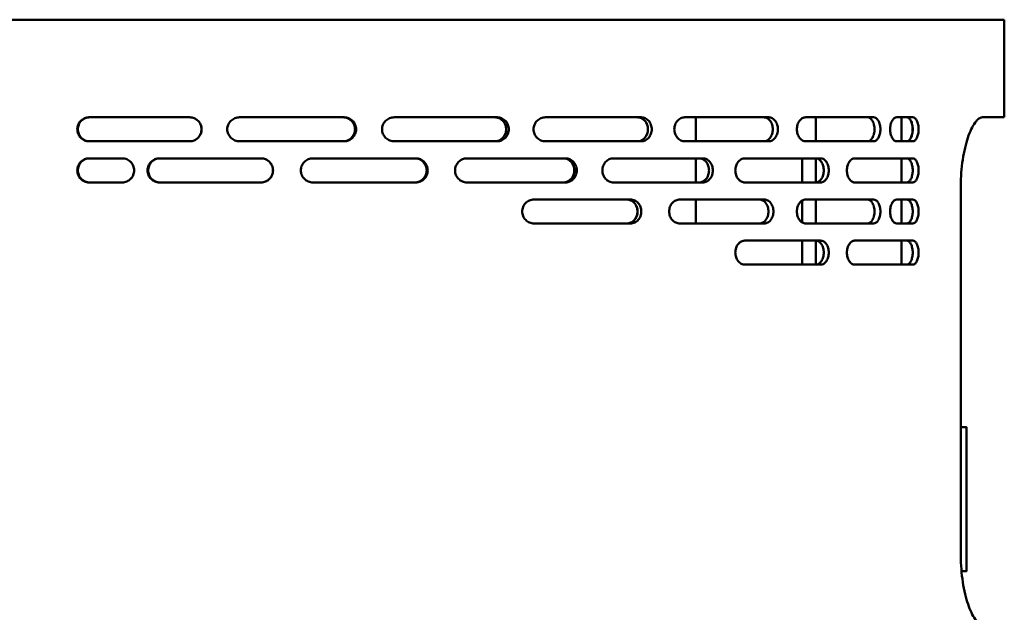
# Model space of a CAD drawing. Header units: millimetres. Extents: x -738 to 4658, y -1499 to 1602.
# Tile 24 of 24: x 4371 to 4658, y 508 to 681. Entities that reach past the tile are written whole.
import ezdxf

# ---------------------------------------------------------------- set-up
doc = ezdxf.new("R2010")
doc.units = ezdxf.units.MM
doc.layers.add('Видимый контур (ГОСТ)', color=7, linetype='Continuous', lineweight=50)

msp = doc.modelspace()

# ---------------------------------------------------------------- linework, layer by layer
at = {"layer": 'Видимый контур (ГОСТ)'}
for p, q in [((4658.3, 680.86), (4317.78, 680.86)), ((4658.3, 652.36), (4658.3, 680.86)), ((4420.6, 652.36), (4391.2, 652.36)), ((4465.63, 652.36), (4435.15, 652.36)), ((4510.3, 652.36), (4480.32, 652.36)), ((4552.34, 652.36), (4524.38, 652.36)), ((4589.58, 652.36), (4565.09, 652.36)), ((4568.3, 645.36), (4568.3, 652.36)), ((4620.12, 652.36), (4600.34, 652.36)), ((4603.3, 652.36), (4603.3, 645.36)), ((4631.58, 652.36), (4626.9, 652.36)), ((4628.3, 652.36), (4628.3, 645.36)), ((4658.3, 652.36), (4651.94, 652.36)), ((4391.2, 645.36), (4420.6, 645.36)), ((4435.15, 645.36), (4465.63, 645.36)), ((4480.32, 645.36), (4510.3, 645.36)), ((4524.38, 645.36), (4552.34, 645.36)), ((4565.09, 645.36), (4589.58, 645.36)), ((4600.34, 645.36), (4620.12, 645.36)), ((4626.9, 645.36), (4631.58, 645.36)), ((4400.95, 640.36), (4391.2, 640.36)), ((4441.42, 640.36), (4411.74, 640.36)), ((4486.58, 640.36), (4456.55, 640.36)), ((4530.31, 640.36), (4501.49, 640.36)), ((4570.37, 640.36), (4544.23, 640.36)), ((4568.3, 633.36), (4568.3, 640.36)), ((4604.71, 640.36), (4582.6, 640.36)), ((4599.3, 633.36), (4599.3, 639.86)), ((4603.3, 640.36), (4603.3, 633.37)), ((4631.58, 640.36), (4614.62, 640.36)), ((4628.3, 640.36), (4628.3, 633.36)), ((4391.2, 633.36), (4400.95, 633.36)), ((4411.74, 633.36), (4441.42, 633.36)), ((4456.55, 633.36), (4486.58, 633.36)), ((4501.49, 633.36), (4530.31, 633.36)), ((4544.23, 633.36), (4570.37, 633.36)), ((4582.6, 633.36), (4604.71, 633.36)), ((4614.62, 633.36), (4631.58, 633.36)), ((4645.62, 524.36), (4645.62, 632.36)), ((4549.25, 628.36), (4521.08, 628.36)), ((4588.26, 628.36), (4563.61, 628.36)), ((4568.3, 621.36), (4568.3, 628.36)), ((4599.3, 621.66), (4599.3, 628.06)), ((4620.12, 628.36), (4600.34, 628.36)), ((4603.3, 628.36), (4603.3, 621.36)), ((4631.58, 628.36), (4626.9, 628.36)), ((4628.3, 628.36), (4628.3, 621.36)), ((4521.08, 621.36), (4549.25, 621.36)), ((4563.61, 621.36), (4588.26, 621.36)), ((4600.34, 621.36), (4620.12, 621.36)), ((4626.9, 621.36), (4631.58, 621.36)), ((4604.71, 616.36), (4582.6, 616.36)), ((4599.3, 609.36), (4599.3, 616.36)), ((4603.3, 616.36), (4603.3, 609.37)), ((4631.58, 616.36), (4614.62, 616.36)), ((4628.3, 616.36), (4628.3, 609.36)), ((4582.6, 609.36), (4604.71, 609.36)), ((4614.62, 609.36), (4631.58, 609.36)), ((4645.62, 561.86), (4647.3, 561.86)), ((4647.3, 519.86), (4647.3, 561.86)), ((4645.81, 519.86), (4647.3, 519.86))]:
    msp.add_line(p, q, dxfattribs=at)
for centre, radius, start, end in [((4601.3, 639.86), 2, 165.5225, 180), ((4647.3, 561.86), 0.00002, 8.6915, 90), ((4647.3, 519.86), 0.00002, 270, 351.3085)]:
    msp.add_arc(centre, radius, start, end, dxfattribs=at)
for points, knots in [([(4391.2, 645.36), (4390.77, 645.36), (4390.32, 645.45), (4389.48, 645.81), (4389.09, 646.08), (4388.49, 646.7), (4388.23, 647.09), (4387.88, 647.95), (4387.79, 648.42), (4387.79, 648.86), (4387.79, 649.3), (4387.88, 649.77), (4388.22, 650.63), (4388.48, 651.02), (4389.08, 651.64), (4389.46, 651.91), (4390.31, 652.28), (4390.77, 652.36), (4391.2, 652.36)], [1.608875, 1.608875, 1.608875, 1.608875, 1.744483, 1.744483, 1.880091, 1.880091, 2.013009, 2.013009, 2.145926, 2.145926, 2.145926, 2.27757, 2.27757, 2.409214, 2.409214, 2.546093, 2.546093, 2.682973, 2.682973, 2.682973, 2.682973]), ([(4391.38, 652.36), (4390.95, 652.36), (4390.5, 652.28), (4389.66, 651.92), (4389.27, 651.65), (4388.67, 651.03), (4388.41, 650.64), (4388.06, 649.78), (4387.97, 649.31), (4387.97, 648.86), (4387.97, 648.43), (4388.06, 647.96), (4388.4, 647.1), (4388.66, 646.71), (4389.26, 646.09), (4389.64, 645.82), (4390.49, 645.45), (4390.95, 645.36), (4391.38, 645.36)], [-0.53726, -0.53726, -0.53726, -0.53726, -0.401571, -0.401571, -0.265882, -0.265882, -0.132941, -0.132941, 0, 0, 0, 0.13164, 0.13164, 0.26328, 0.26328, 0.400268, 0.400268, 0.537256, 0.537256, 0.537256, 0.537256]), ([(4420.58, 645.36), (4421.01, 645.36), (4421.48, 645.45), (4422.33, 645.81), (4422.72, 646.08), (4423.33, 646.7), (4423.6, 647.1), (4423.95, 647.96), (4424.04, 648.43), (4424.04, 649.3), (4423.95, 649.77), (4423.6, 650.64), (4423.33, 651.03), (4422.72, 651.65), (4422.33, 651.92), (4421.48, 652.28), (4421.01, 652.36), (4420.58, 652.36)], [-1.586332, -1.586332, -1.586332, -1.586332, -1.453809, -1.453809, -1.321286, -1.321286, -1.189491, -1.189491, -1.057696, -1.057696, -0.92574, -0.92574, -0.793784, -0.793784, -0.661422, -0.661422, -0.52906, -0.52906, -0.52906, -0.52906]), ([(4420.6, 652.36), (4421.03, 652.36), (4421.5, 652.28), (4422.35, 651.92), (4422.74, 651.65), (4423.35, 651.03), (4423.62, 650.63), (4423.97, 649.77), (4424.06, 649.3), (4424.06, 648.42), (4423.97, 647.96), (4423.62, 647.09), (4423.35, 646.7), (4422.74, 646.08), (4422.35, 645.81), (4421.5, 645.45), (4421.03, 645.36), (4420.6, 645.36)], [0.52906, 0.52906, 0.52906, 0.52906, 0.661582, 0.661582, 0.794105, 0.794105, 0.9259, 0.9259, 1.057696, 1.057696, 1.189651, 1.189651, 1.321607, 1.321607, 1.453969, 1.453969, 1.586332, 1.586332, 1.586332, 1.586332]), ([(4435.15, 645.36), (4434.7, 645.36), (4434.21, 645.45), (4433.32, 645.81), (4432.91, 646.09), (4432.28, 646.71), (4432, 647.1), (4431.64, 647.96), (4431.55, 648.43), (4431.55, 648.86), (4431.55, 649.31), (4431.64, 649.78), (4432.01, 650.64), (4432.29, 651.03), (4432.93, 651.65), (4433.34, 651.92), (4434.22, 652.28), (4434.7, 652.36), (4435.15, 652.36)], [-0.537047, -0.537047, -0.537047, -0.537047, -0.400167, -0.400167, -0.263288, -0.263288, -0.131644, -0.131644, 0, 0, 0, 0.132917, 0.132917, 0.265835, 0.265835, 0.401443, 0.401443, 0.537051, 0.537051, 0.537051, 0.537051]), ([(4465.33, 652.36), (4465.77, 652.36), (4466.24, 652.28), (4467.1, 651.92), (4467.5, 651.65), (4468.12, 651.03), (4468.39, 650.64), (4468.75, 649.77), (4468.84, 649.3), (4468.84, 648.43), (4468.75, 647.96), (4468.39, 647.1), (4468.13, 646.7), (4467.5, 646.08), (4467.11, 645.81), (4466.24, 645.45), (4465.77, 645.36), (4465.33, 645.36)], [0.529095, 0.529095, 0.529095, 0.529095, 0.661468, 0.661468, 0.793841, 0.793841, 0.925799, 0.925799, 1.057757, 1.057757, 1.189551, 1.189551, 1.321346, 1.321346, 1.453882, 1.453882, 1.586419, 1.586419, 1.586419, 1.586419]), ([(4465.35, 645.36), (4465.79, 645.36), (4466.26, 645.45), (4467.13, 645.81), (4467.52, 646.08), (4468.15, 646.7), (4468.42, 647.1), (4468.77, 647.96), (4468.86, 648.43), (4468.86, 649.3), (4468.77, 649.77), (4468.41, 650.64), (4468.14, 651.03), (4467.52, 651.65), (4467.13, 651.92), (4466.26, 652.28), (4465.79, 652.36), (4465.35, 652.36)], [0.529095, 0.529095, 0.529095, 0.529095, 0.661631, 0.661631, 0.794168, 0.794168, 0.925962, 0.925962, 1.057757, 1.057757, 1.189715, 1.189715, 1.321673, 1.321673, 1.454046, 1.454046, 1.586419, 1.586419, 1.586419, 1.586419]), ([(4465.63, 652.36), (4466.07, 652.36), (4466.54, 652.28), (4467.41, 651.92), (4467.8, 651.65), (4468.43, 651.03), (4468.7, 650.63), (4469.05, 649.77), (4469.14, 649.3), (4469.14, 648.42), (4469.05, 647.96), (4468.69, 647.09), (4468.42, 646.7), (4467.8, 646.08), (4467.4, 645.81), (4466.54, 645.45), (4466.07, 645.36), (4465.63, 645.36)], [-1.586332, -1.586332, -1.586332, -1.586332, -1.453809, -1.453809, -1.321286, -1.321286, -1.189491, -1.189491, -1.057696, -1.057696, -0.92574, -0.92574, -0.793784, -0.793784, -0.661422, -0.661422, -0.52906, -0.52906, -0.52906, -0.52906]), ([(4480.32, 645.36), (4479.87, 645.36), (4479.39, 645.45), (4478.5, 645.81), (4478.09, 646.08), (4477.45, 646.7), (4477.17, 647.09), (4476.8, 647.95), (4476.71, 648.42), (4476.71, 648.86), (4476.71, 649.3), (4476.8, 649.77), (4477.16, 650.63), (4477.44, 651.02), (4478.07, 651.64), (4478.48, 651.91), (4479.38, 652.28), (4479.86, 652.36), (4480.32, 652.36)], [1.608875, 1.608875, 1.608875, 1.608875, 1.744483, 1.744483, 1.880091, 1.880091, 2.013009, 2.013009, 2.145926, 2.145926, 2.145926, 2.27757, 2.27757, 2.409214, 2.409214, 2.546093, 2.546093, 2.682973, 2.682973, 2.682973, 2.682973]), ([(4509.56, 652.36), (4509.99, 652.36), (4510.45, 652.28), (4511.28, 651.92), (4511.66, 651.65), (4512.26, 651.03), (4512.52, 650.63), (4512.87, 649.77), (4512.95, 649.3), (4512.95, 648.42), (4512.87, 647.96), (4512.52, 647.09), (4512.26, 646.7), (4511.66, 646.08), (4511.28, 645.81), (4510.44, 645.45), (4509.99, 645.36), (4509.56, 645.36)], [-1.586419, -1.586419, -1.586419, -1.586419, -1.453882, -1.453882, -1.321346, -1.321346, -1.189551, -1.189551, -1.057757, -1.057757, -0.925799, -0.925799, -0.793841, -0.793841, -0.661468, -0.661468, -0.529095, -0.529095, -0.529095, -0.529095]), ([(4509.58, 645.36), (4510.01, 645.36), (4510.46, 645.45), (4511.3, 645.81), (4511.68, 646.08), (4512.28, 646.7), (4512.54, 647.09), (4512.89, 647.96), (4512.97, 648.42), (4512.97, 649.3), (4512.89, 649.77), (4512.54, 650.63), (4512.28, 651.03), (4511.68, 651.65), (4511.3, 651.92), (4510.47, 652.28), (4510.01, 652.36), (4509.58, 652.36)], [0.529095, 0.529095, 0.529095, 0.529095, 0.661468, 0.661468, 0.793841, 0.793841, 0.925799, 0.925799, 1.057757, 1.057757, 1.189551, 1.189551, 1.321346, 1.321346, 1.453882, 1.453882, 1.586419, 1.586419, 1.586419, 1.586419]), ([(4510.3, 652.36), (4510.73, 652.36), (4511.18, 652.28), (4512.02, 651.92), (4512.4, 651.65), (4513, 651.03), (4513.26, 650.64), (4513.61, 649.77), (4513.69, 649.3), (4513.69, 648.43), (4513.61, 647.96), (4513.26, 647.1), (4513, 646.7), (4512.4, 646.08), (4512.02, 645.81), (4511.19, 645.45), (4510.73, 645.36), (4510.3, 645.36)], [-1.586332, -1.586332, -1.586332, -1.586332, -1.453969, -1.453969, -1.321607, -1.321607, -1.189651, -1.189651, -1.057696, -1.057696, -0.9259, -0.9259, -0.794105, -0.794105, -0.661582, -0.661582, -0.52906, -0.52906, -0.52906, -0.52906]), ([(4524.38, 645.36), (4523.95, 645.36), (4523.49, 645.45), (4522.64, 645.81), (4522.25, 646.09), (4521.64, 646.71), (4521.38, 647.1), (4521.03, 647.96), (4520.94, 648.43), (4520.94, 648.86), (4520.94, 649.31), (4521.03, 649.78), (4521.39, 650.64), (4521.65, 651.03), (4522.26, 651.65), (4522.65, 651.92), (4523.5, 652.28), (4523.96, 652.36), (4524.38, 652.36)], [-0.537047, -0.537047, -0.537047, -0.537047, -0.400167, -0.400167, -0.263288, -0.263288, -0.131644, -0.131644, 0, 0, 0, 0.132917, 0.132917, 0.265835, 0.265835, 0.401443, 0.401443, 0.537051, 0.537051, 0.537051, 0.537051]), ([(4551.2, 652.36), (4551.59, 652.36), (4552, 652.28), (4552.77, 651.92), (4553.11, 651.65), (4553.66, 651.03), (4553.9, 650.64), (4554.21, 649.77), (4554.29, 649.3), (4554.29, 648.43), (4554.21, 647.96), (4553.9, 647.1), (4553.66, 646.7), (4553.12, 646.08), (4552.77, 645.81), (4552, 645.45), (4551.59, 645.36), (4551.2, 645.36)], [0.529095, 0.529095, 0.529095, 0.529095, 0.661468, 0.661468, 0.793841, 0.793841, 0.925799, 0.925799, 1.057757, 1.057757, 1.189551, 1.189551, 1.321346, 1.321346, 1.453882, 1.453882, 1.586419, 1.586419, 1.586419, 1.586419]), ([(4551.22, 645.36), (4551.61, 645.36), (4552.02, 645.45), (4552.78, 645.81), (4553.13, 646.08), (4553.68, 646.7), (4553.92, 647.09), (4554.23, 647.96), (4554.31, 648.42), (4554.31, 649.3), (4554.23, 649.77), (4553.92, 650.63), (4553.68, 651.03), (4553.13, 651.65), (4552.79, 651.92), (4552.02, 652.28), (4551.61, 652.36), (4551.22, 652.36)], [0.529095, 0.529095, 0.529095, 0.529095, 0.661468, 0.661468, 0.793841, 0.793841, 0.925799, 0.925799, 1.057757, 1.057757, 1.189551, 1.189551, 1.321346, 1.321346, 1.453882, 1.453882, 1.586419, 1.586419, 1.586419, 1.586419]), ([(4552.34, 652.36), (4552.73, 652.36), (4553.15, 652.28), (4553.91, 651.92), (4554.26, 651.65), (4554.8, 651.03), (4555.04, 650.63), (4555.35, 649.77), (4555.43, 649.3), (4555.43, 648.42), (4555.35, 647.96), (4555.04, 647.09), (4554.8, 646.7), (4554.26, 646.08), (4553.91, 645.81), (4553.15, 645.45), (4552.73, 645.36), (4552.34, 645.36)], [-1.586332, -1.586332, -1.586332, -1.586332, -1.453809, -1.453809, -1.321286, -1.321286, -1.189491, -1.189491, -1.057696, -1.057696, -0.92574, -0.92574, -0.793784, -0.793784, -0.661422, -0.661422, -0.52906, -0.52906, -0.52906, -0.52906]), ([(4565.09, 645.36), (4564.7, 645.36), (4564.29, 645.45), (4563.52, 645.81), (4563.17, 646.09), (4562.62, 646.71), (4562.39, 647.1), (4562.08, 647.96), (4562, 648.43), (4562, 648.86), (4562, 649.31), (4562.08, 649.78), (4562.4, 650.64), (4562.63, 651.03), (4563.18, 651.65), (4563.53, 651.92), (4564.29, 652.28), (4564.7, 652.36), (4565.09, 652.36)], [1.608882, 1.608882, 1.608882, 1.608882, 1.745761, 1.745761, 1.882641, 1.882641, 2.014285, 2.014285, 2.145929, 2.145929, 2.145929, 2.278846, 2.278846, 2.411764, 2.411764, 2.547371, 2.547371, 2.682979, 2.682979, 2.682979, 2.682979]), ([(4588.11, 645.36), (4588.45, 645.36), (4588.8, 645.45), (4589.45, 645.81), (4589.75, 646.08), (4590.22, 646.7), (4590.42, 647.1), (4590.68, 647.96), (4590.75, 648.43), (4590.75, 649.3), (4590.68, 649.77), (4590.42, 650.64), (4590.21, 651.03), (4589.75, 651.65), (4589.45, 651.92), (4588.8, 652.28), (4588.44, 652.36), (4588.11, 652.36)], [0.529095, 0.529095, 0.529095, 0.529095, 0.661631, 0.661631, 0.794168, 0.794168, 0.925962, 0.925962, 1.057757, 1.057757, 1.189715, 1.189715, 1.321673, 1.321673, 1.454046, 1.454046, 1.586419, 1.586419, 1.586419, 1.586419]), ([(4589.58, 652.36), (4589.92, 652.36), (4590.27, 652.28), (4590.92, 651.92), (4591.22, 651.65), (4591.68, 651.03), (4591.88, 650.64), (4592.15, 649.77), (4592.22, 649.3), (4592.22, 648.43), (4592.15, 647.96), (4591.89, 647.1), (4591.68, 646.7), (4591.22, 646.08), (4590.92, 645.81), (4590.27, 645.45), (4589.92, 645.36), (4589.58, 645.36)], [-1.586332, -1.586332, -1.586332, -1.586332, -1.453969, -1.453969, -1.321607, -1.321607, -1.189651, -1.189651, -1.057696, -1.057696, -0.9259, -0.9259, -0.794105, -0.794105, -0.661582, -0.661582, -0.52906, -0.52906, -0.52906, -0.52906]), ([(4600.34, 645.36), (4600.02, 645.36), (4599.68, 645.45), (4599.05, 645.81), (4598.75, 646.08), (4598.29, 646.7), (4598.09, 647.09), (4597.83, 647.95), (4597.76, 648.42), (4597.76, 648.86), (4597.76, 649.3), (4597.83, 649.77), (4598.09, 650.63), (4598.28, 651.02), (4598.74, 651.64), (4599.04, 651.91), (4599.67, 652.28), (4600.02, 652.36), (4600.34, 652.36)], [-0.537051, -0.537051, -0.537051, -0.537051, -0.401443, -0.401443, -0.265835, -0.265835, -0.132917, -0.132917, 0, 0, 0, 0.131644, 0.131644, 0.263288, 0.263288, 0.400167, 0.400167, 0.537047, 0.537047, 0.537047, 0.537047]), ([(4618.38, 645.36), (4618.64, 645.36), (4618.91, 645.45), (4619.42, 645.81), (4619.65, 646.08), (4620.01, 646.7), (4620.17, 647.09), (4620.37, 647.96), (4620.43, 648.42), (4620.43, 649.3), (4620.37, 649.77), (4620.17, 650.63), (4620.01, 651.03), (4619.65, 651.65), (4619.42, 651.92), (4618.92, 652.28), (4618.64, 652.36), (4618.38, 652.36)], [0.529095, 0.529095, 0.529095, 0.529095, 0.661468, 0.661468, 0.793841, 0.793841, 0.925799, 0.925799, 1.057757, 1.057757, 1.189551, 1.189551, 1.321346, 1.321346, 1.453882, 1.453882, 1.586419, 1.586419, 1.586419, 1.586419]), ([(4620.12, 652.36), (4620.38, 652.36), (4620.66, 652.28), (4621.16, 651.92), (4621.39, 651.65), (4621.75, 651.03), (4621.91, 650.64), (4622.11, 649.77), (4622.16, 649.3), (4622.16, 648.43), (4622.11, 647.96), (4621.91, 647.1), (4621.75, 646.7), (4621.39, 646.08), (4621.16, 645.81), (4620.66, 645.45), (4620.38, 645.36), (4620.12, 645.36)], [-1.586332, -1.586332, -1.586332, -1.586332, -1.453969, -1.453969, -1.321607, -1.321607, -1.189651, -1.189651, -1.057696, -1.057696, -0.9259, -0.9259, -0.794105, -0.794105, -0.661582, -0.661582, -0.52906, -0.52906, -0.52906, -0.52906]), ([(4626.9, 645.36), (4626.67, 645.36), (4626.41, 645.45), (4625.94, 645.81), (4625.73, 646.08), (4625.39, 646.7), (4625.24, 647.09), (4625.04, 647.96), (4624.99, 648.43), (4624.99, 648.86), (4624.99, 649.3), (4625.04, 649.77), (4625.24, 650.63), (4625.39, 651.03), (4625.73, 651.65), (4625.94, 651.92), (4626.41, 652.28), (4626.67, 652.36), (4626.9, 652.36)], [1.582836, 1.582836, 1.582836, 1.582836, 1.714813, 1.714813, 1.846789, 1.846789, 1.978678, 1.978678, 2.110567, 2.110567, 2.110567, 2.242408, 2.242408, 2.374248, 2.374248, 2.506273, 2.506273, 2.638299, 2.638299, 2.638299, 2.638299]), ([(4629.84, 652.36), (4630.06, 652.36), (4630.29, 652.28), (4630.72, 651.92), (4630.91, 651.65), (4631.21, 651.03), (4631.34, 650.64), (4631.52, 649.77), (4631.56, 649.3), (4631.56, 648.43), (4631.52, 647.96), (4631.34, 647.09), (4631.21, 646.7), (4630.91, 646.08), (4630.72, 645.81), (4630.29, 645.45), (4630.06, 645.36), (4629.84, 645.36)], [0.527373, 0.527373, 0.527373, 0.527373, 0.659217, 0.659217, 0.79106, 0.79106, 0.922903, 0.922903, 1.054746, 1.054746, 1.18659, 1.18659, 1.318433, 1.318433, 1.450276, 1.450276, 1.58212, 1.58212, 1.58212, 1.58212]), ([(4629.85, 645.36), (4630.07, 645.36), (4630.3, 645.45), (4630.73, 645.81), (4630.92, 646.08), (4631.22, 646.7), (4631.35, 647.09), (4631.53, 647.96), (4631.57, 648.43), (4631.57, 649.3), (4631.53, 649.77), (4631.35, 650.64), (4631.22, 651.03), (4630.92, 651.65), (4630.73, 651.92), (4630.3, 652.28), (4630.07, 652.36), (4629.85, 652.36)], [-1.58212, -1.58212, -1.58212, -1.58212, -1.450276, -1.450276, -1.318433, -1.318433, -1.18659, -1.18659, -1.054746, -1.054746, -0.922903, -0.922903, -0.79106, -0.79106, -0.659217, -0.659217, -0.527373, -0.527373, -0.527373, -0.527373]), ([(4631.58, 652.36), (4631.8, 652.36), (4632.03, 652.28), (4632.46, 651.92), (4632.65, 651.65), (4632.96, 651.03), (4633.09, 650.64), (4633.26, 649.77), (4633.3, 649.3), (4633.3, 648.43), (4633.26, 647.96), (4633.09, 647.09), (4632.96, 646.7), (4632.65, 646.08), (4632.46, 645.81), (4632.03, 645.45), (4631.8, 645.36), (4631.58, 645.36)], [0.527373, 0.527373, 0.527373, 0.527373, 0.659216, 0.659216, 0.791059, 0.791059, 0.922903, 0.922903, 1.054746, 1.054746, 1.186589, 1.186589, 1.318432, 1.318432, 1.450276, 1.450276, 1.582119, 1.582119, 1.582119, 1.582119]), ([(4645.62, 632.36), (4645.62, 633.62), (4645.67, 634.92), (4645.85, 637.49), (4646, 638.76), (4646.36, 641.2), (4646.59, 642.37), (4647.1, 644.52), (4647.38, 645.51), (4647.97, 647.29), (4648.31, 648.14), (4649.02, 649.64), (4649.39, 650.29), (4650.14, 651.33), (4650.52, 651.72), (4651.25, 652.24), (4651.61, 652.36), (4651.94, 652.36)], [0, 0, 0, 0, 0.376864, 0.376864, 0.753728, 0.753728, 1.130593, 1.130593, 1.507457, 1.507457, 1.901732, 1.901732, 2.296007, 2.296007, 2.690282, 2.690282, 3.084558, 3.084558, 3.084558, 3.084558]), ([(4391.2, 633.36), (4390.77, 633.36), (4390.32, 633.45), (4389.48, 633.81), (4389.09, 634.08), (4388.49, 634.7), (4388.23, 635.09), (4387.88, 635.95), (4387.79, 636.42), (4387.79, 636.86), (4387.79, 637.3), (4387.88, 637.77), (4388.22, 638.63), (4388.48, 639.02), (4389.08, 639.64), (4389.46, 639.91), (4390.31, 640.28), (4390.77, 640.36), (4391.2, 640.36)], [-0.537051, -0.537051, -0.537051, -0.537051, -0.401443, -0.401443, -0.265835, -0.265835, -0.132917, -0.132917, 0, 0, 0, 0.131644, 0.131644, 0.263288, 0.263288, 0.400167, 0.400167, 0.537047, 0.537047, 0.537047, 0.537047]), ([(4391.38, 640.36), (4390.95, 640.36), (4390.5, 640.28), (4389.66, 639.92), (4389.27, 639.65), (4388.67, 639.03), (4388.41, 638.64), (4388.06, 637.78), (4387.97, 637.31), (4387.97, 636.86), (4387.97, 636.43), (4388.06, 635.96), (4388.4, 635.1), (4388.66, 634.71), (4389.26, 634.09), (4389.64, 633.82), (4390.49, 633.45), (4390.95, 633.36), (4391.38, 633.36)], [1.609454, 1.609454, 1.609454, 1.609454, 1.745144, 1.745144, 1.880833, 1.880833, 2.013774, 2.013774, 2.146715, 2.146715, 2.146715, 2.278355, 2.278355, 2.409995, 2.409995, 2.546983, 2.546983, 2.683971, 2.683971, 2.683971, 2.683971]), ([(4400.93, 633.36), (4401.36, 633.36), (4401.82, 633.45), (4402.67, 633.81), (4403.06, 634.08), (4403.66, 634.71), (4403.92, 635.1), (4404.27, 635.96), (4404.36, 636.43), (4404.36, 637.31), (4404.27, 637.78), (4403.92, 638.64), (4403.66, 639.03), (4403.05, 639.65), (4402.66, 639.92), (4401.82, 640.28), (4401.36, 640.36), (4400.93, 640.36)], [-1.598996, -1.598996, -1.598996, -1.598996, -1.464319, -1.464319, -1.329642, -1.329642, -1.197966, -1.197966, -1.066289, -1.066289, -0.933926, -0.933926, -0.801564, -0.801564, -0.667573, -0.667573, -0.533582, -0.533582, -0.533582, -0.533582]), ([(4400.95, 640.36), (4401.38, 640.36), (4401.84, 640.28), (4402.69, 639.92), (4403.08, 639.65), (4403.68, 639.02), (4403.94, 638.63), (4404.29, 637.77), (4404.38, 637.3), (4404.38, 636.42), (4404.29, 635.95), (4403.94, 635.09), (4403.68, 634.7), (4403.07, 634.08), (4402.68, 633.81), (4401.84, 633.45), (4401.38, 633.36), (4400.95, 633.36)], [-1.598996, -1.598996, -1.598996, -1.598996, -1.464319, -1.464319, -1.329642, -1.329642, -1.197966, -1.197966, -1.066289, -1.066289, -0.933926, -0.933926, -0.801564, -0.801564, -0.667573, -0.667573, -0.533582, -0.533582, -0.533582, -0.533582]), ([(4411.74, 633.36), (4411.31, 633.36), (4410.85, 633.45), (4410, 633.81), (4409.61, 634.08), (4409, 634.7), (4408.74, 635.09), (4408.39, 635.95), (4408.3, 636.42), (4408.3, 636.86), (4408.3, 637.3), (4408.38, 637.77), (4408.73, 638.63), (4409, 639.02), (4409.61, 639.65), (4409.99, 639.92), (4410.84, 640.28), (4411.3, 640.36), (4411.74, 640.36)], [-0.530721, -0.530721, -0.530721, -0.530721, -0.397584, -0.397584, -0.264447, -0.264447, -0.132224, -0.132224, 0, 0, 0, 0.131779, 0.131779, 0.263559, 0.263559, 0.39714, 0.39714, 0.53072, 0.53072, 0.53072, 0.53072]), ([(4411.91, 640.36), (4411.48, 640.36), (4411.02, 640.28), (4410.17, 639.92), (4409.78, 639.65), (4409.17, 639.02), (4408.91, 638.63), (4408.56, 637.77), (4408.48, 637.3), (4408.48, 636.86), (4408.48, 636.42), (4408.56, 635.95), (4408.91, 635.09), (4409.18, 634.7), (4409.79, 634.08), (4410.17, 633.81), (4411.02, 633.45), (4411.48, 633.36), (4411.91, 633.36)], [1.591111, 1.591111, 1.591111, 1.591111, 1.724728, 1.724728, 1.858345, 1.858345, 1.990123, 1.990123, 2.121901, 2.121901, 2.121901, 2.254133, 2.254133, 2.386364, 2.386364, 2.519528, 2.519528, 2.652692, 2.652692, 2.652692, 2.652692]), ([(4441.4, 633.36), (4441.84, 633.36), (4442.31, 633.45), (4443.17, 633.81), (4443.56, 634.08), (4444.18, 634.7), (4444.45, 635.09), (4444.81, 635.96), (4444.89, 636.43), (4444.89, 637.3), (4444.81, 637.77), (4444.45, 638.64), (4444.18, 639.03), (4443.56, 639.65), (4443.17, 639.92), (4442.31, 640.28), (4441.84, 640.36), (4441.4, 640.36)], [-1.582119, -1.582119, -1.582119, -1.582119, -1.450276, -1.450276, -1.318432, -1.318432, -1.186589, -1.186589, -1.054746, -1.054746, -0.922903, -0.922903, -0.791059, -0.791059, -0.659216, -0.659216, -0.527373, -0.527373, -0.527373, -0.527373]), ([(4441.42, 640.36), (4441.86, 640.36), (4442.33, 640.28), (4443.19, 639.92), (4443.58, 639.65), (4444.2, 639.03), (4444.47, 638.64), (4444.83, 637.77), (4444.91, 637.3), (4444.91, 636.43), (4444.83, 635.96), (4444.47, 635.09), (4444.2, 634.7), (4443.58, 634.08), (4443.19, 633.81), (4442.33, 633.45), (4441.86, 633.36), (4441.42, 633.36)], [-1.582119, -1.582119, -1.582119, -1.582119, -1.450276, -1.450276, -1.318432, -1.318432, -1.186589, -1.186589, -1.054746, -1.054746, -0.922903, -0.922903, -0.791059, -0.791059, -0.659216, -0.659216, -0.527373, -0.527373, -0.527373, -0.527373]), ([(4456.55, 633.36), (4456.11, 633.36), (4455.63, 633.45), (4454.76, 633.81), (4454.36, 634.08), (4453.73, 634.71), (4453.46, 635.1), (4453.1, 635.96), (4453.01, 636.43), (4453.01, 636.86), (4453.01, 637.31), (4453.1, 637.78), (4453.46, 638.64), (4453.73, 639.03), (4454.36, 639.65), (4454.76, 639.92), (4455.64, 640.28), (4456.11, 640.36), (4456.55, 640.36)], [1.590927, 1.590927, 1.590927, 1.590927, 1.724508, 1.724508, 1.858089, 1.858089, 1.989868, 1.989868, 2.121648, 2.121648, 2.121648, 2.253871, 2.253871, 2.386095, 2.386095, 2.519232, 2.519232, 2.652369, 2.652369, 2.652369, 2.652369]), ([(4486.28, 640.36), (4486.71, 640.36), (4487.18, 640.28), (4488.03, 639.92), (4488.42, 639.65), (4489.03, 639.03), (4489.3, 638.64), (4489.65, 637.77), (4489.74, 637.3), (4489.74, 636.43), (4489.65, 635.96), (4489.3, 635.09), (4489.03, 634.7), (4488.42, 634.08), (4488.03, 633.81), (4487.18, 633.45), (4486.71, 633.36), (4486.28, 633.36)], [-1.58212, -1.58212, -1.58212, -1.58212, -1.450276, -1.450276, -1.318433, -1.318433, -1.18659, -1.18659, -1.054746, -1.054746, -0.922903, -0.922903, -0.79106, -0.79106, -0.659217, -0.659217, -0.527373, -0.527373, -0.527373, -0.527373]), ([(4486.3, 633.36), (4486.73, 633.36), (4487.2, 633.45), (4488.05, 633.81), (4488.44, 634.08), (4489.05, 634.7), (4489.32, 635.09), (4489.67, 635.96), (4489.76, 636.43), (4489.76, 637.3), (4489.67, 637.77), (4489.32, 638.64), (4489.05, 639.03), (4488.44, 639.65), (4488.05, 639.92), (4487.2, 640.28), (4486.73, 640.36), (4486.3, 640.36)], [-1.58212, -1.58212, -1.58212, -1.58212, -1.450276, -1.450276, -1.318433, -1.318433, -1.18659, -1.18659, -1.054746, -1.054746, -0.922903, -0.922903, -0.79106, -0.79106, -0.659217, -0.659217, -0.527373, -0.527373, -0.527373, -0.527373]), ([(4486.58, 640.36), (4487.01, 640.36), (4487.48, 640.28), (4488.33, 639.92), (4488.72, 639.65), (4489.33, 639.03), (4489.6, 638.64), (4489.95, 637.77), (4490.04, 637.3), (4490.04, 636.43), (4489.95, 635.96), (4489.6, 635.09), (4489.33, 634.7), (4488.72, 634.08), (4488.33, 633.81), (4487.48, 633.45), (4487.01, 633.36), (4486.58, 633.36)], [0.527373, 0.527373, 0.527373, 0.527373, 0.659216, 0.659216, 0.791059, 0.791059, 0.922903, 0.922903, 1.054746, 1.054746, 1.186589, 1.186589, 1.318432, 1.318432, 1.450276, 1.450276, 1.582119, 1.582119, 1.582119, 1.582119]), ([(4501.49, 633.36), (4501.05, 633.36), (4500.59, 633.45), (4499.74, 633.81), (4499.34, 634.08), (4498.73, 634.7), (4498.46, 635.09), (4498.1, 635.95), (4498.02, 636.42), (4498.02, 636.86), (4498.02, 637.3), (4498.1, 637.77), (4498.46, 638.63), (4498.72, 639.02), (4499.34, 639.65), (4499.73, 639.92), (4500.59, 640.28), (4501.05, 640.36), (4501.49, 640.36)], [-0.530721, -0.530721, -0.530721, -0.530721, -0.397584, -0.397584, -0.264447, -0.264447, -0.132224, -0.132224, 0, 0, 0, 0.131779, 0.131779, 0.263559, 0.263559, 0.39714, 0.39714, 0.53072, 0.53072, 0.53072, 0.53072]), ([(4529.57, 640.36), (4529.98, 640.36), (4530.42, 640.28), (4531.22, 639.92), (4531.59, 639.65), (4532.16, 639.03), (4532.41, 638.64), (4532.74, 637.77), (4532.83, 637.3), (4532.83, 636.43), (4532.74, 635.96), (4532.41, 635.09), (4532.16, 634.7), (4531.59, 634.08), (4531.22, 633.81), (4530.42, 633.45), (4529.98, 633.36), (4529.57, 633.36)], [0.527373, 0.527373, 0.527373, 0.527373, 0.659217, 0.659217, 0.79106, 0.79106, 0.922903, 0.922903, 1.054746, 1.054746, 1.18659, 1.18659, 1.318433, 1.318433, 1.450276, 1.450276, 1.58212, 1.58212, 1.58212, 1.58212]), ([(4529.59, 633.36), (4530, 633.36), (4530.44, 633.45), (4531.24, 633.81), (4531.61, 634.08), (4532.18, 634.7), (4532.43, 635.09), (4532.76, 635.96), (4532.85, 636.43), (4532.85, 637.3), (4532.76, 637.77), (4532.43, 638.64), (4532.18, 639.03), (4531.61, 639.65), (4531.24, 639.92), (4530.44, 640.28), (4530, 640.36), (4529.59, 640.36)], [-1.58212, -1.58212, -1.58212, -1.58212, -1.450276, -1.450276, -1.318433, -1.318433, -1.18659, -1.18659, -1.054746, -1.054746, -0.922903, -0.922903, -0.79106, -0.79106, -0.659217, -0.659217, -0.527373, -0.527373, -0.527373, -0.527373]), ([(4530.31, 640.36), (4530.72, 640.36), (4531.15, 640.28), (4531.96, 639.92), (4532.32, 639.65), (4532.9, 639.03), (4533.15, 638.64), (4533.48, 637.77), (4533.56, 637.3), (4533.56, 636.43), (4533.48, 635.96), (4533.15, 635.09), (4532.9, 634.7), (4532.32, 634.08), (4531.96, 633.81), (4531.15, 633.45), (4530.72, 633.36), (4530.31, 633.36)], [0.527373, 0.527373, 0.527373, 0.527373, 0.659216, 0.659216, 0.791059, 0.791059, 0.922903, 0.922903, 1.054746, 1.054746, 1.186589, 1.186589, 1.318432, 1.318432, 1.450276, 1.450276, 1.582119, 1.582119, 1.582119, 1.582119]), ([(4544.23, 633.36), (4543.83, 633.36), (4543.4, 633.45), (4542.6, 633.81), (4542.24, 634.08), (4541.67, 634.71), (4541.42, 635.1), (4541.09, 635.96), (4541.01, 636.43), (4541.01, 636.86), (4541.01, 637.31), (4541.1, 637.78), (4541.43, 638.64), (4541.67, 639.03), (4542.25, 639.65), (4542.61, 639.92), (4543.4, 640.28), (4543.83, 640.36), (4544.23, 640.36)], [1.590927, 1.590927, 1.590927, 1.590927, 1.724508, 1.724508, 1.858089, 1.858089, 1.989868, 1.989868, 2.121648, 2.121648, 2.121648, 2.253871, 2.253871, 2.386095, 2.386095, 2.519232, 2.519232, 2.652369, 2.652369, 2.652369, 2.652369]), ([(4569.25, 633.36), (4569.62, 633.36), (4570, 633.45), (4570.71, 633.81), (4571.04, 634.08), (4571.55, 634.7), (4571.77, 635.09), (4572.06, 635.96), (4572.14, 636.43), (4572.14, 637.3), (4572.06, 637.77), (4571.77, 638.64), (4571.55, 639.03), (4571.04, 639.65), (4570.71, 639.92), (4570, 640.28), (4569.62, 640.36), (4569.25, 640.36)], [-1.58212, -1.58212, -1.58212, -1.58212, -1.450276, -1.450276, -1.318433, -1.318433, -1.18659, -1.18659, -1.054746, -1.054746, -0.922903, -0.922903, -0.79106, -0.79106, -0.659217, -0.659217, -0.527373, -0.527373, -0.527373, -0.527373]), ([(4570.37, 640.36), (4570.73, 640.36), (4571.12, 640.28), (4571.83, 639.92), (4572.16, 639.65), (4572.67, 639.03), (4572.89, 638.64), (4573.18, 637.77), (4573.25, 637.3), (4573.25, 636.43), (4573.18, 635.96), (4572.89, 635.09), (4572.67, 634.7), (4572.16, 634.08), (4571.83, 633.81), (4571.12, 633.45), (4570.73, 633.36), (4570.37, 633.36)], [0.527373, 0.527373, 0.527373, 0.527373, 0.659216, 0.659216, 0.791059, 0.791059, 0.922903, 0.922903, 1.054746, 1.054746, 1.186589, 1.186589, 1.318432, 1.318432, 1.450276, 1.450276, 1.582119, 1.582119, 1.582119, 1.582119]), ([(4582.6, 633.36), (4582.25, 633.36), (4581.88, 633.45), (4581.19, 633.81), (4580.87, 634.08), (4580.37, 634.7), (4580.16, 635.09), (4579.87, 635.95), (4579.8, 636.42), (4579.8, 636.86), (4579.8, 637.3), (4579.87, 637.77), (4580.15, 638.63), (4580.37, 639.02), (4580.87, 639.65), (4581.18, 639.92), (4581.87, 640.28), (4582.25, 640.36), (4582.6, 640.36)], [-0.530721, -0.530721, -0.530721, -0.530721, -0.397584, -0.397584, -0.264447, -0.264447, -0.132224, -0.132224, 0, 0, 0, 0.131779, 0.131779, 0.263559, 0.263559, 0.39714, 0.39714, 0.53072, 0.53072, 0.53072, 0.53072]), ([(4603.25, 633.36), (4603.55, 633.36), (4603.87, 633.45), (4604.45, 633.81), (4604.72, 634.08), (4605.14, 634.7), (4605.32, 635.09), (4605.56, 635.96), (4605.62, 636.43), (4605.62, 637.3), (4605.56, 637.77), (4605.32, 638.64), (4605.14, 639.03), (4604.72, 639.65), (4604.45, 639.92), (4603.87, 640.28), (4603.55, 640.36), (4603.25, 640.36)], [-1.58212, -1.58212, -1.58212, -1.58212, -1.450276, -1.450276, -1.318433, -1.318433, -1.18659, -1.18659, -1.054746, -1.054746, -0.922903, -0.922903, -0.79106, -0.79106, -0.659217, -0.659217, -0.527373, -0.527373, -0.527373, -0.527373]), ([(4604.71, 640.36), (4605.01, 640.36), (4605.33, 640.28), (4605.92, 639.92), (4606.18, 639.65), (4606.6, 639.03), (4606.78, 638.64), (4607.02, 637.77), (4607.08, 637.3), (4607.08, 636.43), (4607.02, 635.96), (4606.78, 635.09), (4606.6, 634.7), (4606.18, 634.08), (4605.92, 633.81), (4605.33, 633.45), (4605.01, 633.36), (4604.71, 633.36)], [0.527373, 0.527373, 0.527373, 0.527373, 0.659216, 0.659216, 0.791059, 0.791059, 0.922903, 0.922903, 1.054746, 1.054746, 1.186589, 1.186589, 1.318432, 1.318432, 1.450276, 1.450276, 1.582119, 1.582119, 1.582119, 1.582119]), ([(4614.62, 633.36), (4614.34, 633.36), (4614.04, 633.45), (4613.49, 633.81), (4613.24, 634.08), (4612.84, 634.7), (4612.67, 635.09), (4612.43, 635.95), (4612.38, 636.42), (4612.38, 636.86), (4612.38, 637.3), (4612.43, 637.77), (4612.66, 638.63), (4612.84, 639.02), (4613.24, 639.65), (4613.49, 639.92), (4614.04, 640.28), (4614.34, 640.36), (4614.62, 640.36)], [1.590927, 1.590927, 1.590927, 1.590927, 1.724064, 1.724064, 1.8572, 1.8572, 1.989424, 1.989424, 2.121648, 2.121648, 2.121648, 2.253427, 2.253427, 2.385207, 2.385207, 2.518787, 2.518787, 2.652368, 2.652368, 2.652368, 2.652368]), ([(4629.85, 633.36), (4630.07, 633.36), (4630.3, 633.45), (4630.73, 633.81), (4630.92, 634.08), (4631.22, 634.7), (4631.35, 635.09), (4631.53, 635.96), (4631.57, 636.43), (4631.57, 637.3), (4631.53, 637.77), (4631.35, 638.64), (4631.22, 639.03), (4630.92, 639.65), (4630.73, 639.92), (4630.3, 640.28), (4630.07, 640.36), (4629.85, 640.36)], [-1.58212, -1.58212, -1.58212, -1.58212, -1.450276, -1.450276, -1.318433, -1.318433, -1.18659, -1.18659, -1.054746, -1.054746, -0.922903, -0.922903, -0.79106, -0.79106, -0.659217, -0.659217, -0.527373, -0.527373, -0.527373, -0.527373]), ([(4631.58, 640.36), (4631.8, 640.36), (4632.03, 640.28), (4632.46, 639.92), (4632.65, 639.65), (4632.96, 639.03), (4633.09, 638.64), (4633.26, 637.77), (4633.3, 637.3), (4633.3, 636.43), (4633.26, 635.96), (4633.09, 635.09), (4632.96, 634.7), (4632.65, 634.08), (4632.46, 633.81), (4632.03, 633.45), (4631.8, 633.36), (4631.58, 633.36)], [0.527373, 0.527373, 0.527373, 0.527373, 0.659216, 0.659216, 0.791059, 0.791059, 0.922903, 0.922903, 1.054746, 1.054746, 1.186589, 1.186589, 1.318432, 1.318432, 1.450276, 1.450276, 1.582119, 1.582119, 1.582119, 1.582119]), ([(4521.08, 621.36), (4520.66, 621.36), (4520.2, 621.45), (4519.34, 621.81), (4518.95, 622.08), (4518.34, 622.7), (4518.07, 623.09), (4517.72, 623.95), (4517.63, 624.42), (4517.63, 624.86), (4517.63, 625.3), (4517.71, 625.77), (4518.06, 626.63), (4518.33, 627.02), (4518.94, 627.64), (4519.33, 627.91), (4520.19, 628.28), (4520.65, 628.36), (4521.08, 628.36)], [1.608878, 1.608878, 1.608878, 1.608878, 1.744486, 1.744486, 1.880094, 1.880094, 2.013011, 2.013011, 2.145929, 2.145929, 2.145929, 2.277573, 2.277573, 2.409217, 2.409217, 2.546096, 2.546096, 2.682975, 2.682975, 2.682975, 2.682975]), ([(4548.14, 628.36), (4548.53, 628.36), (4548.95, 628.28), (4549.72, 627.92), (4550.07, 627.65), (4550.63, 627.03), (4550.86, 626.63), (4551.18, 625.77), (4551.26, 625.3), (4551.26, 624.42), (4551.18, 623.96), (4550.86, 623.09), (4550.62, 622.7), (4550.07, 622.08), (4549.72, 621.81), (4548.95, 621.45), (4548.53, 621.36), (4548.14, 621.36)], [-1.586419, -1.586419, -1.586419, -1.586419, -1.453882, -1.453882, -1.321346, -1.321346, -1.189551, -1.189551, -1.057757, -1.057757, -0.925799, -0.925799, -0.793841, -0.793841, -0.661468, -0.661468, -0.529095, -0.529095, -0.529095, -0.529095]), ([(4548.16, 621.36), (4548.55, 621.36), (4548.97, 621.45), (4549.74, 621.81), (4550.09, 622.08), (4550.64, 622.7), (4550.88, 623.09), (4551.2, 623.96), (4551.28, 624.42), (4551.28, 625.3), (4551.2, 625.77), (4550.88, 626.63), (4550.64, 627.03), (4550.09, 627.65), (4549.74, 627.92), (4548.97, 628.28), (4548.55, 628.36), (4548.16, 628.36)], [-1.586419, -1.586419, -1.586419, -1.586419, -1.454046, -1.454046, -1.321673, -1.321673, -1.189715, -1.189715, -1.057757, -1.057757, -0.925962, -0.925962, -0.794168, -0.794168, -0.661631, -0.661631, -0.529095, -0.529095, -0.529095, -0.529095]), ([(4549.25, 628.36), (4549.64, 628.36), (4550.06, 628.28), (4550.83, 627.92), (4551.19, 627.65), (4551.74, 627.03), (4551.98, 626.63), (4552.29, 625.77), (4552.37, 625.3), (4552.37, 624.42), (4552.29, 623.96), (4551.98, 623.09), (4551.74, 622.7), (4551.18, 622.08), (4550.83, 621.81), (4550.06, 621.45), (4549.64, 621.36), (4549.25, 621.36)], [0.52906, 0.52906, 0.52906, 0.52906, 0.661582, 0.661582, 0.794105, 0.794105, 0.9259, 0.9259, 1.057696, 1.057696, 1.189651, 1.189651, 1.321607, 1.321607, 1.453969, 1.453969, 1.586332, 1.586332, 1.586332, 1.586332]), ([(4563.61, 621.36), (4563.22, 621.36), (4562.81, 621.45), (4562.05, 621.81), (4561.7, 622.08), (4561.14, 622.7), (4560.9, 623.09), (4560.58, 623.95), (4560.5, 624.42), (4560.5, 624.86), (4560.5, 625.3), (4560.58, 625.77), (4560.9, 626.63), (4561.13, 627.02), (4561.68, 627.64), (4562.04, 627.91), (4562.8, 628.28), (4563.22, 628.36), (4563.61, 628.36)], [1.608878, 1.608878, 1.608878, 1.608878, 1.744486, 1.744486, 1.880094, 1.880094, 2.013011, 2.013011, 2.145929, 2.145929, 2.145929, 2.277573, 2.277573, 2.409217, 2.409217, 2.546096, 2.546096, 2.682975, 2.682975, 2.682975, 2.682975]), ([(4586.8, 621.36), (4587.14, 621.36), (4587.5, 621.45), (4588.15, 621.81), (4588.45, 622.08), (4588.92, 622.7), (4589.13, 623.1), (4589.4, 623.96), (4589.46, 624.43), (4589.46, 625.3), (4589.4, 625.77), (4589.13, 626.64), (4588.92, 627.03), (4588.45, 627.65), (4588.15, 627.92), (4587.5, 628.28), (4587.14, 628.36), (4586.8, 628.36)], [-1.586419, -1.586419, -1.586419, -1.586419, -1.453882, -1.453882, -1.321346, -1.321346, -1.189551, -1.189551, -1.057757, -1.057757, -0.925799, -0.925799, -0.793841, -0.793841, -0.661468, -0.661468, -0.529095, -0.529095, -0.529095, -0.529095]), ([(4588.26, 628.36), (4588.6, 628.36), (4588.96, 628.28), (4589.61, 627.92), (4589.91, 627.65), (4590.38, 627.03), (4590.58, 626.64), (4590.85, 625.77), (4590.92, 625.3), (4590.92, 624.43), (4590.85, 623.96), (4590.58, 623.1), (4590.38, 622.7), (4589.91, 622.08), (4589.61, 621.81), (4588.96, 621.45), (4588.6, 621.36), (4588.26, 621.36)], [0.52906, 0.52906, 0.52906, 0.52906, 0.661422, 0.661422, 0.793784, 0.793784, 0.92574, 0.92574, 1.057696, 1.057696, 1.189491, 1.189491, 1.321286, 1.321286, 1.453809, 1.453809, 1.586332, 1.586332, 1.586332, 1.586332]), ([(4600.34, 621.36), (4600.02, 621.36), (4599.68, 621.45), (4599.05, 621.81), (4598.75, 622.08), (4598.29, 622.7), (4598.09, 623.09), (4597.83, 623.95), (4597.76, 624.42), (4597.76, 624.86), (4597.76, 625.3), (4597.83, 625.77), (4598.09, 626.63), (4598.28, 627.02), (4598.74, 627.64), (4599.04, 627.91), (4599.67, 628.28), (4600.02, 628.36), (4600.34, 628.36)], [1.608878, 1.608878, 1.608878, 1.608878, 1.744486, 1.744486, 1.880094, 1.880094, 2.013011, 2.013011, 2.145929, 2.145929, 2.145929, 2.277573, 2.277573, 2.409217, 2.409217, 2.546096, 2.546096, 2.682975, 2.682975, 2.682975, 2.682975]), ([(4618.38, 621.36), (4618.64, 621.36), (4618.91, 621.45), (4619.42, 621.81), (4619.65, 622.08), (4620.01, 622.7), (4620.17, 623.09), (4620.37, 623.96), (4620.43, 624.42), (4620.43, 625.3), (4620.37, 625.77), (4620.17, 626.63), (4620.01, 627.03), (4619.65, 627.65), (4619.42, 627.92), (4618.92, 628.28), (4618.64, 628.36), (4618.38, 628.36)], [-1.586419, -1.586419, -1.586419, -1.586419, -1.454046, -1.454046, -1.321673, -1.321673, -1.189715, -1.189715, -1.057757, -1.057757, -0.925962, -0.925962, -0.794168, -0.794168, -0.661631, -0.661631, -0.529095, -0.529095, -0.529095, -0.529095]), ([(4620.12, 628.36), (4620.38, 628.36), (4620.66, 628.28), (4621.16, 627.92), (4621.39, 627.65), (4621.75, 627.03), (4621.91, 626.64), (4622.11, 625.77), (4622.16, 625.3), (4622.16, 624.43), (4622.11, 623.96), (4621.91, 623.1), (4621.75, 622.7), (4621.39, 622.08), (4621.16, 621.81), (4620.66, 621.45), (4620.38, 621.36), (4620.12, 621.36)], [0.52906, 0.52906, 0.52906, 0.52906, 0.661422, 0.661422, 0.793784, 0.793784, 0.92574, 0.92574, 1.057696, 1.057696, 1.189491, 1.189491, 1.321286, 1.321286, 1.453809, 1.453809, 1.586332, 1.586332, 1.586332, 1.586332]), ([(4626.9, 621.36), (4626.67, 621.36), (4626.41, 621.45), (4625.94, 621.81), (4625.73, 622.08), (4625.39, 622.7), (4625.24, 623.09), (4625.04, 623.96), (4624.99, 624.43), (4624.99, 624.86), (4624.99, 625.3), (4625.04, 625.77), (4625.24, 626.63), (4625.39, 627.03), (4625.73, 627.65), (4625.94, 627.92), (4626.41, 628.28), (4626.67, 628.36), (4626.9, 628.36)], [1.582836, 1.582836, 1.582836, 1.582836, 1.714813, 1.714813, 1.846789, 1.846789, 1.978678, 1.978678, 2.110567, 2.110567, 2.110567, 2.242408, 2.242408, 2.374248, 2.374248, 2.506273, 2.506273, 2.638299, 2.638299, 2.638299, 2.638299]), ([(4629.85, 621.36), (4630.07, 621.36), (4630.3, 621.45), (4630.73, 621.81), (4630.92, 622.08), (4631.22, 622.7), (4631.35, 623.09), (4631.53, 623.96), (4631.57, 624.43), (4631.57, 625.3), (4631.53, 625.77), (4631.35, 626.64), (4631.22, 627.03), (4630.92, 627.65), (4630.73, 627.92), (4630.3, 628.28), (4630.07, 628.36), (4629.85, 628.36)], [-1.58212, -1.58212, -1.58212, -1.58212, -1.450276, -1.450276, -1.318433, -1.318433, -1.18659, -1.18659, -1.054746, -1.054746, -0.922903, -0.922903, -0.79106, -0.79106, -0.659217, -0.659217, -0.527373, -0.527373, -0.527373, -0.527373]), ([(4631.58, 628.36), (4631.8, 628.36), (4632.03, 628.28), (4632.46, 627.92), (4632.65, 627.65), (4632.96, 627.03), (4633.09, 626.64), (4633.26, 625.77), (4633.3, 625.3), (4633.3, 624.43), (4633.26, 623.96), (4633.09, 623.09), (4632.96, 622.7), (4632.65, 622.08), (4632.46, 621.81), (4632.03, 621.45), (4631.8, 621.36), (4631.58, 621.36)], [0.527373, 0.527373, 0.527373, 0.527373, 0.659216, 0.659216, 0.791059, 0.791059, 0.922903, 0.922903, 1.054746, 1.054746, 1.186589, 1.186589, 1.318432, 1.318432, 1.450276, 1.450276, 1.582119, 1.582119, 1.582119, 1.582119]), ([(4582.6, 609.36), (4582.25, 609.36), (4581.87, 609.45), (4581.18, 609.81), (4580.87, 610.08), (4580.37, 610.71), (4580.15, 611.1), (4579.87, 611.96), (4579.8, 612.43), (4579.8, 612.86), (4579.8, 613.31), (4579.87, 613.78), (4580.16, 614.64), (4580.37, 615.03), (4580.87, 615.65), (4581.19, 615.92), (4581.88, 616.28), (4582.25, 616.36), (4582.6, 616.36)], [1.590927, 1.590927, 1.590927, 1.590927, 1.724508, 1.724508, 1.858089, 1.858089, 1.989868, 1.989868, 2.121648, 2.121648, 2.121648, 2.253871, 2.253871, 2.386095, 2.386095, 2.519232, 2.519232, 2.652369, 2.652369, 2.652369, 2.652369]), ([(4603.25, 609.36), (4603.55, 609.36), (4603.87, 609.45), (4604.45, 609.81), (4604.72, 610.08), (4605.14, 610.7), (4605.32, 611.09), (4605.56, 611.96), (4605.62, 612.43), (4605.62, 613.3), (4605.56, 613.77), (4605.32, 614.64), (4605.14, 615.03), (4604.72, 615.65), (4604.45, 615.92), (4603.87, 616.28), (4603.55, 616.36), (4603.25, 616.36)], [-1.58212, -1.58212, -1.58212, -1.58212, -1.450276, -1.450276, -1.318433, -1.318433, -1.18659, -1.18659, -1.054746, -1.054746, -0.922903, -0.922903, -0.79106, -0.79106, -0.659217, -0.659217, -0.527373, -0.527373, -0.527373, -0.527373]), ([(4604.71, 616.36), (4605.01, 616.36), (4605.33, 616.28), (4605.92, 615.92), (4606.18, 615.65), (4606.6, 615.03), (4606.78, 614.64), (4607.02, 613.77), (4607.08, 613.3), (4607.08, 612.43), (4607.02, 611.96), (4606.78, 611.09), (4606.6, 610.7), (4606.18, 610.08), (4605.92, 609.81), (4605.33, 609.45), (4605.01, 609.36), (4604.71, 609.36)], [0.527373, 0.527373, 0.527373, 0.527373, 0.659216, 0.659216, 0.791059, 0.791059, 0.922903, 0.922903, 1.054746, 1.054746, 1.186589, 1.186589, 1.318432, 1.318432, 1.450276, 1.450276, 1.582119, 1.582119, 1.582119, 1.582119]), ([(4614.62, 609.36), (4614.34, 609.36), (4614.04, 609.45), (4613.49, 609.81), (4613.24, 610.08), (4612.84, 610.7), (4612.67, 611.09), (4612.43, 611.95), (4612.38, 612.42), (4612.38, 612.86), (4612.38, 613.3), (4612.43, 613.77), (4612.66, 614.63), (4612.84, 615.02), (4613.24, 615.65), (4613.49, 615.92), (4614.04, 616.28), (4614.34, 616.36), (4614.62, 616.36)], [1.590927, 1.590927, 1.590927, 1.590927, 1.724064, 1.724064, 1.8572, 1.8572, 1.989424, 1.989424, 2.121648, 2.121648, 2.121648, 2.253427, 2.253427, 2.385207, 2.385207, 2.518787, 2.518787, 2.652368, 2.652368, 2.652368, 2.652368]), ([(4629.85, 609.36), (4630.07, 609.36), (4630.3, 609.45), (4630.73, 609.81), (4630.92, 610.08), (4631.22, 610.7), (4631.35, 611.09), (4631.53, 611.96), (4631.57, 612.43), (4631.57, 613.3), (4631.53, 613.77), (4631.35, 614.64), (4631.22, 615.03), (4630.92, 615.65), (4630.73, 615.92), (4630.3, 616.28), (4630.07, 616.36), (4629.85, 616.36)], [-1.58212, -1.58212, -1.58212, -1.58212, -1.450276, -1.450276, -1.318433, -1.318433, -1.18659, -1.18659, -1.054746, -1.054746, -0.922903, -0.922903, -0.79106, -0.79106, -0.659217, -0.659217, -0.527373, -0.527373, -0.527373, -0.527373]), ([(4631.58, 616.36), (4631.8, 616.36), (4632.03, 616.28), (4632.46, 615.92), (4632.65, 615.65), (4632.96, 615.03), (4633.09, 614.64), (4633.26, 613.77), (4633.3, 613.3), (4633.3, 612.43), (4633.26, 611.96), (4633.09, 611.09), (4632.96, 610.7), (4632.65, 610.08), (4632.46, 609.81), (4632.03, 609.45), (4631.8, 609.36), (4631.58, 609.36)], [0.527373, 0.527373, 0.527373, 0.527373, 0.659216, 0.659216, 0.791059, 0.791059, 0.922903, 0.922903, 1.054746, 1.054746, 1.186589, 1.186589, 1.318432, 1.318432, 1.450276, 1.450276, 1.582119, 1.582119, 1.582119, 1.582119]), ([(4651.94, 504.36), (4651.61, 504.36), (4651.26, 504.49), (4650.54, 504.99), (4650.17, 505.38), (4649.42, 506.39), (4649.05, 507.03), (4648.35, 508.5), (4648.02, 509.33), (4647.42, 511.1), (4647.13, 512.09), (4646.61, 514.26), (4646.38, 515.43), (4646, 517.89), (4645.86, 519.18), (4645.67, 521.78), (4645.62, 523.09), (4645.62, 524.36)], [-3.084608, -3.084608, -3.084608, -3.084608, -2.695, -2.695, -2.305392, -2.305392, -1.915784, -1.915784, -1.526176, -1.526176, -1.144632, -1.144632, -0.763088, -0.763088, -0.381544, -0.381544, 0, 0, 0, 0])]:
    msp.add_open_spline(points, degree=3, knots=knots, dxfattribs=at)

doc.saveas('drawing.dxf')
